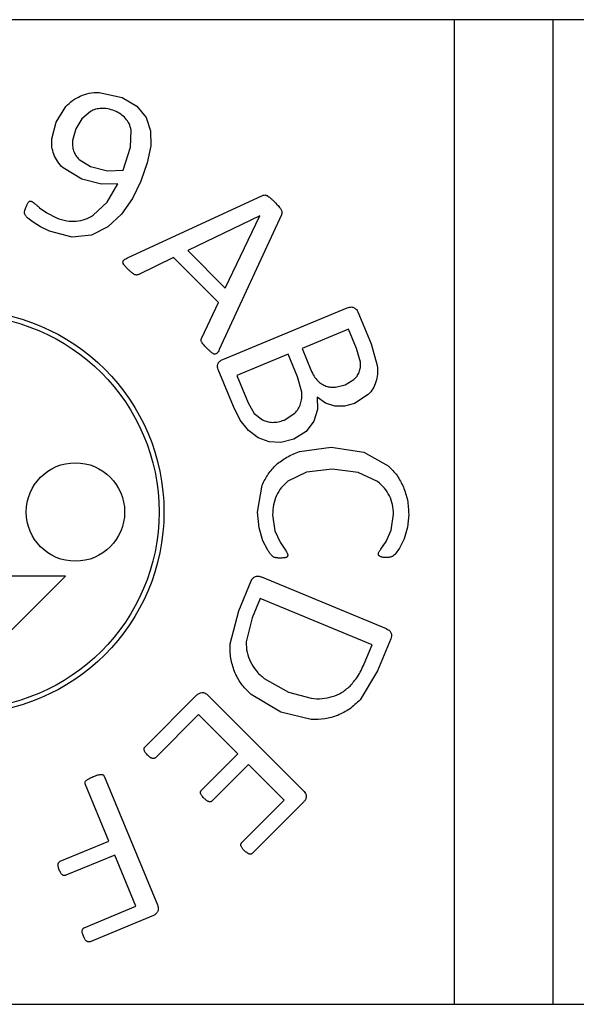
# Model space of a CAD drawing. Header units: millimetres. Extents: x 0 to 297, y 0 to 210.
# Tile 10 of 34: x 137.14 to 139.96, y 44.55 to 49.55. Entities that reach past the tile are written whole.
import ezdxf

# ---------------------------------------------------------------- set-up
doc = ezdxf.new("R2010")
doc.units = ezdxf.units.MM

msp = doc.modelspace()

# ---------------------------------------------------------------- linework, layer by layer
at = {"color": 7, "linetype": 'Continuous', "lineweight": 25}
for p, q in [((150.3434, 49.5501), (120.3434, 49.5501)), ((139.3434, 44.5501), (139.3434, 49.5501)), ((139.8434, 49.5501), (139.8434, 44.5501)), ((137.539, 49.1807), (137.6553, 49.1542)), ((137.6553, 49.1542), (137.7301, 49.1102)), ((137.3216, 49.0291), (137.3708, 49.1092)), ((137.7301, 49.1102), (137.7774, 49.0538)), ((137.4947, 49.0843), (137.4513, 49.0473)), ((137.7774, 49.0538), (137.8001, 48.9864)), ((137.2991, 48.9445), (137.3216, 49.0291)), ((137.4513, 49.0473), (137.4212, 48.9966)), ((137.4212, 48.9966), (137.4046, 48.9368)), ((137.6982, 48.9035), (137.7013, 48.9892)), ((137.8001, 48.9864), (137.8013, 48.9088)), ((137.661, 48.7864), (137.6982, 48.9035)), ((137.8013, 48.9088), (137.7839, 48.8229)), ((137.438, 48.8398), (137.4958, 48.8046)), ((137.4958, 48.8046), (137.5809, 48.7832)), ((137.7839, 48.8229), (137.7514, 48.7308)), ((137.4509, 48.7401), (137.3564, 48.7974)), ((137.5809, 48.7832), (137.661, 48.7864)), ((137.5506, 48.7144), (137.4509, 48.7401)), ((137.6335, 48.716), (137.5506, 48.7144)), ((137.5797, 48.6235), (137.6335, 48.716)), ((137.7514, 48.7308), (137.7082, 48.6422)), ((137.684, 48.3411), (138.3682, 48.657)), ((137.5092, 48.557), (137.5797, 48.6235)), ((137.7082, 48.6422), (137.6529, 48.562)), ((137.237, 48.5949), (137.2727, 48.5693)), ((137.2727, 48.5693), (137.322, 48.5441)), ((137.6529, 48.562), (137.5841, 48.4974)), ((138.3552, 48.5547), (137.9889, 48.3779)), ((138.4652, 48.5595), (138.1493, 47.8753)), ((138.1798, 48.187), (138.3555, 48.5544)), ((138.3555, 48.5544), (138.3552, 48.5547)), ((137.2039, 48.5211), (137.1771, 48.5422)), ((137.2412, 48.4974), (137.2039, 48.5211)), ((137.2867, 48.4756), (137.2412, 48.4974)), ((137.4018, 48.4461), (137.2867, 48.4756)), ((137.5008, 48.4562), (137.4018, 48.4461)), ((137.5841, 48.4974), (137.5008, 48.4562)), ((137.9889, 48.3779), (138.1798, 48.187)), ((137.9165, 48.3417), (137.7414, 48.2565)), ((138.1448, 48.1134), (137.9165, 48.3417)), ((138.0599, 47.9347), (138.1448, 48.1134)), ((138.167, 47.8245), (138.7997, 48.0866)), ((138.8528, 48.067), (138.9203, 47.904)), ((138.8062, 47.9789), (138.5697, 47.8809)), ((138.847, 47.8802), (138.8062, 47.9789)), ((138.9203, 47.904), (138.9517, 47.7937)), ((138.4987, 47.8515), (138.2385, 47.7437)), ((138.546, 47.7373), (138.4987, 47.8515)), ((138.5697, 47.8809), (138.6147, 47.7722)), ((138.8662, 47.811), (138.847, 47.8802)), ((138.2209, 47.5857), (138.1432, 47.7731)), ((138.2385, 47.7437), (138.2959, 47.6051)), ((138.5681, 47.659), (138.546, 47.7373)), ((138.7882, 47.6961), (138.8332, 47.7233)), ((138.7395, 47.6841), (138.7882, 47.6961)), ((138.2959, 47.6051), (138.3274, 47.5511)), ((138.6883, 47.6027), (138.6461, 47.6337)), ((138.6461, 47.6337), (138.6485, 47.5702)), ((138.7355, 47.5872), (138.6883, 47.6027)), ((138.836, 47.6007), (138.7853, 47.587)), ((138.9059, 47.6461), (138.836, 47.6007)), ((138.2561, 47.5163), (138.2209, 47.5857)), ((138.3274, 47.5511), (138.3688, 47.518)), ((138.4787, 47.5172), (138.5328, 47.5517)), ((138.6485, 47.5702), (138.63, 47.5106)), ((138.7853, 47.587), (138.7355, 47.5872)), ((138.2978, 47.4648), (138.2561, 47.5163)), ((138.63, 47.5106), (138.59, 47.4585)), ((138.3471, 47.4272), (138.2978, 47.4648)), ((138.59, 47.4585), (138.5281, 47.4199)), ((138.4021, 47.4062), (138.3471, 47.4272)), ((138.4627, 47.4032), (138.4021, 47.4062)), ((138.5281, 47.4199), (138.4627, 47.4032)), ((138.5566, 47.3565), (138.7174, 47.3793)), ((138.7174, 47.3793), (138.8838, 47.3545)), ((138.8838, 47.3545), (139.0074, 47.2845)), ((138.5922, 47.2521), (138.4974, 47.2065)), ((138.7226, 47.2677), (138.5922, 47.2521)), ((138.855, 47.2513), (138.7226, 47.2677)), ((138.953, 47.2045), (138.855, 47.2513)), ((138.3434, 47.0501), (138.3678, 47.1865)), ((138.3514, 46.9693), (138.3434, 47.0501)), ((138.4202, 47.0357), (138.4318, 46.9549)), ((139.0226, 46.9573), (139.0346, 47.0385)), ((139.1114, 47.0377), (139.1046, 46.9725)), ((138.3714, 46.9041), (138.3514, 46.9693)), ((138.4318, 46.9549), (138.4586, 46.8961)), ((138.9962, 46.8997), (139.0226, 46.9573)), ((139.1046, 46.9725), (139.0882, 46.9137)), ((138.3958, 46.8561), (138.3714, 46.9041)), ((139.0882, 46.9137), (139.0646, 46.8657)), ((138.4586, 46.8961), (138.485, 46.8561)), ((138.9698, 46.8609), (138.9962, 46.8997)), ((139.0646, 46.8657), (139.043, 46.8365)), ((137.3684, 46.7251), (136.8434, 46.2001)), ((137.3684, 46.7251), (137.0934, 46.7251)), ((138.2484, 46.5486), (138.3113, 46.7005)), ((138.3644, 46.7201), (138.9971, 46.458)), ((138.3574, 46.6113), (138.3167, 46.513)), ((138.9251, 46.3761), (138.3574, 46.6113)), ((138.2052, 46.3807), (138.2484, 46.5486)), ((138.3167, 46.513), (138.2862, 46.3901)), ((139.0208, 46.4066), (138.9535, 46.244)), ((138.8848, 46.2789), (138.9251, 46.3761)), ((138.3781, 46.2044), (138.5005, 46.1351)), ((138.9535, 46.244), (138.8642, 46.0965)), ((137.7723, 45.8576), (138.0359, 46.1212)), ((138.0925, 46.119), (138.5767, 45.6348)), ((138.4625, 46.033), (138.3114, 46.1238)), ((138.5005, 46.1351), (138.6166, 46.1039)), ((138.0444, 46.0211), (137.8266, 45.8033)), ((138.2435, 45.822), (138.0444, 46.0211)), ((138.6156, 45.996), (138.4625, 46.033)), ((138.0594, 45.6379), (138.2435, 45.822)), ((138.2978, 45.7677), (138.1137, 45.5836)), ((138.4788, 45.5867), (138.2978, 45.7677)), ((137.5643, 45.7086), (137.8352, 45.0545)), ((137.5891, 45.379), (137.4689, 45.6691)), ((138.2641, 45.372), (138.4788, 45.5867)), ((138.5789, 45.5782), (138.3184, 45.3177)), ((137.3408, 45.2762), (137.5891, 45.379)), ((137.6185, 45.3081), (137.3702, 45.2052)), ((137.7263, 45.0479), (137.6185, 45.3081)), ((137.4635, 44.9391), (137.7263, 45.0479)), ((137.8155, 45.0018), (137.4929, 44.8681)), ((128.0934, 44.5501), (150.3434, 44.5501))]:
    msp.add_line(p, q, dxfattribs=at)
for centre, radius in [((136.8434, 47.0501), 1.025), ((136.8434, 47.0501), 1), ((137.4184, 47.0501), 0.25)]:
    msp.add_circle(centre, radius, dxfattribs=at)
for points, knots in [([(137.3708, 49.1092), (137.3815, 49.1201), (137.4029, 49.1419), (137.4301, 49.1557), (137.4436, 49.1626)], [0, 0, 0, 0, 0.502008, 1, 1, 1, 1]), ([(137.4436, 49.1626), (137.4585, 49.1681), (137.4892, 49.1794), (137.522, 49.1803), (137.539, 49.1807)], [0, 0, 0, 0, 0.48291, 1, 1, 1, 1]), ([(137.5505, 49.0998), (137.5406, 49.0987), (137.5211, 49.0967), (137.5034, 49.0884), (137.4947, 49.0843)], [0, 0, 0, 0, 0.50813, 1, 1, 1, 1]), ([(137.617, 49.0869), (137.6056, 49.0912), (137.5842, 49.0992), (137.5612, 49.0996), (137.5505, 49.0998)], [0, 0, 0, 0, 0.530008, 1, 1, 1, 1]), ([(137.6735, 49.0488), (137.6656, 49.0564), (137.6489, 49.0723), (137.628, 49.0819), (137.617, 49.0869)], [0, 0, 0, 0, 0.477172, 1, 1, 1, 1]), ([(137.7013, 48.9892), (137.6987, 49.0006), (137.6936, 49.0224), (137.6801, 49.0402), (137.6735, 49.0488)], [0, 0, 0, 0, 0.518077, 1, 1, 1, 1]), ([(137.3084, 48.8666), (137.3047, 48.8792), (137.2972, 48.9046), (137.2985, 48.9311), (137.2991, 48.9445)], [0, 0, 0, 0, 0.492549, 1, 1, 1, 1]), ([(137.4046, 48.9368), (137.4039, 48.9276), (137.4024, 48.9098), (137.407, 48.8926), (137.4092, 48.8842)], [0, 0, 0, 0, 0.51494, 1, 1, 1, 1]), ([(137.3564, 48.7974), (137.346, 48.8081), (137.326, 48.8284), (137.3141, 48.8543), (137.3084, 48.8666)], [0, 0, 0, 0, 0.523328, 1, 1, 1, 1]), ([(137.4092, 48.8842), (137.4126, 48.8762), (137.4195, 48.8597), (137.4317, 48.8466), (137.438, 48.8398)], [0, 0, 0, 0, 0.483806, 1, 1, 1, 1]), ([(138.3682, 48.657), (138.3704, 48.658), (138.3743, 48.6595), (138.3784, 48.6598), (138.3801, 48.6599)], [0, 0, 0, 0, 0.583363, 1, 1, 1, 1]), ([(138.3801, 48.6599), (138.3823, 48.6596), (138.3867, 48.6592), (138.3906, 48.6574), (138.3925, 48.6565)], [0, 0, 0, 0, 0.52181, 1, 1, 1, 1]), ([(138.3925, 48.6565), (138.3954, 48.6548), (138.401, 48.6514), (138.406, 48.6472), (138.4084, 48.6452)], [0, 0, 0, 0, 0.513341, 1, 1, 1, 1]), ([(137.1669, 48.5971), (137.1685, 48.6009), (137.1711, 48.607), (137.1741, 48.613), (137.1753, 48.6152)], [0, 0, 0, 0, 0.618573, 1, 1, 1, 1]), ([(137.1753, 48.6152), (137.1765, 48.6175), (137.1785, 48.6211), (137.1811, 48.6243), (137.1821, 48.6254)], [0, 0, 0, 0, 0.635233, 1, 1, 1, 1]), ([(137.1821, 48.6254), (137.1833, 48.6265), (137.1854, 48.6282), (137.188, 48.6285), (137.1891, 48.6286)], [0, 0, 0, 0, 0.605004, 1, 1, 1, 1]), ([(137.1891, 48.6286), (137.1906, 48.6285), (137.1935, 48.6284), (137.1962, 48.6273), (137.1974, 48.6269)], [0, 0, 0, 0, 0.53429, 1, 1, 1, 1]), ([(137.1974, 48.6269), (137.2001, 48.6254), (137.2056, 48.6223), (137.2103, 48.618), (137.2127, 48.6158)], [0, 0, 0, 0, 0.4758825, 1, 1, 1, 1]), ([(137.2127, 48.6158), (137.2168, 48.6121), (137.2248, 48.605), (137.233, 48.5982), (137.237, 48.5949)], [0, 0, 0, 0, 0.510302, 1, 1, 1, 1]), ([(138.4084, 48.6452), (138.4122, 48.6417), (138.4196, 48.635), (138.4267, 48.628), (138.4301, 48.6245)], [0, 0, 0, 0, 0.510927, 1, 1, 1, 1]), ([(138.4301, 48.6245), (138.4347, 48.6199), (138.4421, 48.6125), (138.4492, 48.6046), (138.4519, 48.6016)], [0, 0, 0, 0, 0.612804, 1, 1, 1, 1]), ([(138.4519, 48.6016), (138.4547, 48.5984), (138.4592, 48.5931), (138.4627, 48.5872), (138.4641, 48.5849)], [0, 0, 0, 0, 0.6179357, 1, 1, 1, 1]), ([(137.1632, 48.5588), (137.1621, 48.5616), (137.16, 48.5667), (137.1602, 48.5722), (137.1602, 48.5747)], [0, 0, 0, 0, 0.544759, 1, 1, 1, 1]), ([(137.1602, 48.5747), (137.161, 48.5786), (137.1625, 48.5862), (137.1655, 48.5935), (137.1669, 48.5971)], [0, 0, 0, 0, 0.503748, 1, 1, 1, 1]), ([(137.1771, 48.5422), (137.1738, 48.5454), (137.1686, 48.5505), (137.1646, 48.5566), (137.1632, 48.5588)], [0, 0, 0, 0, 0.634125, 1, 1, 1, 1]), ([(137.4231, 48.5269), (137.4385, 48.5294), (137.469, 48.5344), (137.4959, 48.5495), (137.5092, 48.557)], [0, 0, 0, 0, 0.5032433, 1, 1, 1, 1]), ([(138.4641, 48.5849), (138.4653, 48.5824), (138.4674, 48.5782), (138.4677, 48.5735), (138.4678, 48.5716)], [0, 0, 0, 0, 0.602668, 1, 1, 1, 1]), ([(138.4678, 48.5716), (138.4677, 48.5694), (138.4675, 48.5651), (138.4659, 48.5613), (138.4652, 48.5595)], [0, 0, 0, 0, 0.541288, 1, 1, 1, 1]), ([(137.322, 48.5441), (137.3393, 48.5377), (137.3719, 48.5257), (137.4067, 48.5265), (137.4231, 48.5269)], [0, 0, 0, 0, 0.527135, 1, 1, 1, 1]), ([(137.66, 48.3182), (137.6601, 48.3194), (137.6602, 48.3217), (137.662, 48.326), (137.6642, 48.3285), (137.6656, 48.3301)], [0, 0, 0, 0, 0.257426, 0.525038, 1, 1, 1, 1]), ([(137.667, 48.3032), (137.6649, 48.3061), (137.6615, 48.3107), (137.6604, 48.3162), (137.66, 48.3182)], [0, 0, 0, 0, 0.640291, 1, 1, 1, 1]), ([(137.6656, 48.3301), (137.6685, 48.3322), (137.6742, 48.3366), (137.6807, 48.3396), (137.684, 48.3411)], [0, 0, 0, 0, 0.494248, 1, 1, 1, 1]), ([(137.6863, 48.2823), (137.6822, 48.2864), (137.6755, 48.2931), (137.6694, 48.3004), (137.667, 48.3032)], [0, 0, 0, 0, 0.61145, 1, 1, 1, 1]), ([(137.7063, 48.2639), (137.7029, 48.2668), (137.6959, 48.2727), (137.6895, 48.2791), (137.6863, 48.2823)], [0, 0, 0, 0, 0.5026129, 1, 1, 1, 1]), ([(137.7205, 48.2548), (137.718, 48.2561), (137.713, 48.2586), (137.7086, 48.2621), (137.7063, 48.2639)], [0, 0, 0, 0, 0.489289, 1, 1, 1, 1]), ([(137.7312, 48.2537), (137.7293, 48.2536), (137.7257, 48.2533), (137.7221, 48.2543), (137.7205, 48.2548)], [0, 0, 0, 0, 0.527185, 1, 1, 1, 1]), ([(137.7414, 48.2565), (137.7395, 48.2558), (137.7362, 48.2545), (137.7327, 48.2539), (137.7312, 48.2537)], [0, 0, 0, 0, 0.570174, 1, 1, 1, 1]), ([(138.7997, 48.0866), (138.8034, 48.0879), (138.8103, 48.0905), (138.8201, 48.0916), (138.8281, 48.0906), (138.8323, 48.0885), (138.8343, 48.0875)], [0, 0, 0, 0, 0.33212, 0.613984, 0.811434, 1, 1, 1, 1]), ([(138.8343, 48.0875), (138.8384, 48.0847), (138.8462, 48.0794), (138.8506, 48.071), (138.8528, 48.067)], [0, 0, 0, 0, 0.517101, 1, 1, 1, 1]), ([(138.0591, 47.9146), (138.0583, 47.9166), (138.0572, 47.9199), (138.0573, 47.9234), (138.0574, 47.9248)], [0, 0, 0, 0, 0.596192, 1, 1, 1, 1]), ([(138.0574, 47.9248), (138.0577, 47.9266), (138.0582, 47.9299), (138.0594, 47.9332), (138.0599, 47.9347)], [0, 0, 0, 0, 0.531601, 1, 1, 1, 1]), ([(138.069, 47.9007), (138.0666, 47.9035), (138.0629, 47.9078), (138.0601, 47.9128), (138.0591, 47.9146)], [0, 0, 0, 0, 0.636512, 1, 1, 1, 1]), ([(138.0893, 47.8792), (138.085, 47.8836), (138.078, 47.8906), (138.0715, 47.8979), (138.069, 47.9007)], [0, 0, 0, 0, 0.619677, 1, 1, 1, 1]), ([(138.1111, 47.8591), (138.1074, 47.8623), (138.0999, 47.8687), (138.0929, 47.8757), (138.0893, 47.8792)], [0, 0, 0, 0, 0.4939229, 1, 1, 1, 1]), ([(138.1261, 47.8515), (138.1248, 47.8517), (138.1221, 47.8522), (138.117, 47.8547), (138.1134, 47.8574), (138.1111, 47.8591)], [0, 0, 0, 0, 0.22183, 0.485122, 1, 1, 1, 1]), ([(138.138, 47.8572), (138.137, 47.8562), (138.1351, 47.8543), (138.1311, 47.8519), (138.128, 47.8517), (138.1261, 47.8515)], [0, 0, 0, 0, 0.309912, 0.58784, 1, 1, 1, 1]), ([(138.1493, 47.8753), (138.1474, 47.8712), (138.1443, 47.8647), (138.1397, 47.8592), (138.138, 47.8572)], [0, 0, 0, 0, 0.62552, 1, 1, 1, 1]), ([(138.1432, 47.7731), (138.1419, 47.7775), (138.1391, 47.7865), (138.1409, 47.7958), (138.1418, 47.8006)], [0, 0, 0, 0, 0.482899, 1, 1, 1, 1]), ([(138.1418, 47.8006), (138.1428, 47.8034), (138.1449, 47.8091), (138.1533, 47.8179), (138.1616, 47.8219), (138.167, 47.8245)], [0, 0, 0, 0, 0.240999, 0.501848, 1, 1, 1, 1]), ([(138.8601, 47.7609), (138.8625, 47.7686), (138.8676, 47.785), (138.8666, 47.8021), (138.8662, 47.811)], [0, 0, 0, 0, 0.4749574, 1, 1, 1, 1]), ([(138.6147, 47.7722), (138.6195, 47.761), (138.6284, 47.7407), (138.6427, 47.7239), (138.6491, 47.7163)], [0, 0, 0, 0, 0.553387, 1, 1, 1, 1]), ([(138.8332, 47.7233), (138.8389, 47.7288), (138.8502, 47.7397), (138.8568, 47.7539), (138.8601, 47.7609)], [0, 0, 0, 0, 0.506667, 1, 1, 1, 1]), ([(138.9517, 47.7937), (138.9528, 47.779), (138.9549, 47.751), (138.9482, 47.7238), (138.9449, 47.7107)], [0, 0, 0, 0, 0.522288, 1, 1, 1, 1]), ([(138.6491, 47.7163), (138.6556, 47.7106), (138.6682, 47.6994), (138.6837, 47.6929), (138.6913, 47.6897)], [0, 0, 0, 0, 0.515023, 1, 1, 1, 1]), ([(138.5625, 47.5991), (138.565, 47.6085), (138.57, 47.6281), (138.5687, 47.6484), (138.5681, 47.659)], [0, 0, 0, 0, 0.477556, 1, 1, 1, 1]), ([(138.6913, 47.6897), (138.6991, 47.6874), (138.7149, 47.6829), (138.7313, 47.6837), (138.7395, 47.6841)], [0, 0, 0, 0, 0.497869, 1, 1, 1, 1]), ([(138.5328, 47.5517), (138.5393, 47.5588), (138.5521, 47.5727), (138.5591, 47.5904), (138.5625, 47.5991)], [0, 0, 0, 0, 0.504041, 1, 1, 1, 1]), ([(138.3688, 47.518), (138.3769, 47.5145), (138.3932, 47.5074), (138.411, 47.5061), (138.4199, 47.5054)], [0, 0, 0, 0, 0.4942413, 1, 1, 1, 1]), ([(138.4199, 47.5054), (138.4296, 47.5058), (138.4498, 47.5065), (138.4688, 47.5135), (138.4787, 47.5172)], [0, 0, 0, 0, 0.4785103, 1, 1, 1, 1]), ([(138.4394, 47.2905), (138.4566, 47.3041), (138.4922, 47.3322), (138.5346, 47.3482), (138.5566, 47.3565)], [0, 0, 0, 0, 0.482435, 1, 1, 1, 1]), ([(138.3678, 47.1865), (138.3769, 47.206), (138.3948, 47.2447), (138.4246, 47.2753), (138.4394, 47.2905)], [0, 0, 0, 0, 0.503064, 1, 1, 1, 1]), ([(139.0074, 47.2845), (139.0233, 47.2687), (139.0551, 47.2372), (139.0748, 47.197), (139.0846, 47.1769)], [0, 0, 0, 0, 0.500464, 1, 1, 1, 1]), ([(138.4974, 47.2065), (138.4855, 47.196), (138.4619, 47.1751), (138.4472, 47.1472), (138.4398, 47.1333)], [0, 0, 0, 0, 0.502658, 1, 1, 1, 1]), ([(139.0138, 47.1325), (139.0061, 47.1461), (138.9902, 47.1738), (138.9656, 47.1941), (138.953, 47.2045)], [0, 0, 0, 0, 0.490237, 1, 1, 1, 1]), ([(139.0846, 47.1769), (139.0924, 47.1551), (139.1085, 47.1101), (139.1104, 47.0623), (139.1114, 47.0377)], [0, 0, 0, 0, 0.485534, 1, 1, 1, 1]), ([(138.4398, 47.1333), (138.4341, 47.1181), (138.4223, 47.0867), (138.4209, 47.0531), (138.4202, 47.0357)], [0, 0, 0, 0, 0.48232, 1, 1, 1, 1]), ([(139.0346, 47.0385), (139.0338, 47.0551), (139.0323, 47.0877), (139.0199, 47.1178), (139.0138, 47.1325)], [0, 0, 0, 0, 0.511502, 1, 1, 1, 1]), ([(138.4142, 46.8309), (138.4112, 46.8345), (138.4046, 46.8425), (138.3989, 46.8512), (138.3958, 46.8561)], [0, 0, 0, 0, 0.446105, 1, 1, 1, 1]), ([(138.485, 46.8561), (138.4886, 46.8512), (138.4932, 46.8449), (138.4966, 46.8362), (138.4969, 46.8331), (138.497, 46.8317)], [0, 0, 0, 0, 0.658557, 0.846004, 1, 1, 1, 1]), ([(138.9578, 46.8373), (138.958, 46.8391), (138.9586, 46.8431), (138.9626, 46.8512), (138.9669, 46.857), (138.9698, 46.8609)], [0, 0, 0, 0, 0.198311, 0.4557112, 1, 1, 1, 1]), ([(138.4238, 46.8225), (138.4222, 46.8237), (138.4188, 46.8263), (138.4158, 46.8293), (138.4142, 46.8309)], [0, 0, 0, 0, 0.47936, 1, 1, 1, 1]), ([(138.4322, 46.8189), (138.4305, 46.8194), (138.4276, 46.8202), (138.4249, 46.8218), (138.4238, 46.8225)], [0, 0, 0, 0, 0.576428, 1, 1, 1, 1]), ([(138.443, 46.8169), (138.4409, 46.8171), (138.4372, 46.8174), (138.4337, 46.8185), (138.4322, 46.8189)], [0, 0, 0, 0, 0.58124, 1, 1, 1, 1]), ([(138.4574, 46.8161), (138.4546, 46.8161), (138.4498, 46.8162), (138.445, 46.8167), (138.443, 46.8169)], [0, 0, 0, 0, 0.586453, 1, 1, 1, 1]), ([(138.477, 46.8173), (138.4737, 46.8169), (138.4672, 46.8162), (138.4607, 46.8161), (138.4574, 46.8161)], [0, 0, 0, 0, 0.505805, 1, 1, 1, 1]), ([(138.4894, 46.8197), (138.4874, 46.8191), (138.4833, 46.818), (138.4791, 46.8175), (138.477, 46.8173)], [0, 0, 0, 0, 0.494033, 1, 1, 1, 1]), ([(138.4954, 46.8245), (138.4951, 46.8239), (138.4944, 46.8227), (138.4924, 46.821), (138.4906, 46.8202), (138.4894, 46.8197)], [0, 0, 0, 0, 0.255312, 0.522988, 1, 1, 1, 1]), ([(138.497, 46.8317), (138.497, 46.8302), (138.4969, 46.8277), (138.4958, 46.8254), (138.4954, 46.8245)], [0, 0, 0, 0, 0.5989078, 1, 1, 1, 1]), ([(138.9598, 46.8293), (138.9592, 46.8306), (138.958, 46.8332), (138.9579, 46.836), (138.9578, 46.8373)], [0, 0, 0, 0, 0.527577, 1, 1, 1, 1]), ([(138.967, 46.8237), (138.9654, 46.8246), (138.9627, 46.8261), (138.9606, 46.8284), (138.9598, 46.8293)], [0, 0, 0, 0, 0.596609, 1, 1, 1, 1]), ([(138.9786, 46.8201), (138.9763, 46.8206), (138.9723, 46.8214), (138.9685, 46.823), (138.967, 46.8237)], [0, 0, 0, 0, 0.591066, 1, 1, 1, 1]), ([(138.9958, 46.8189), (138.9924, 46.8189), (138.9866, 46.819), (138.9809, 46.8198), (138.9786, 46.8201)], [0, 0, 0, 0, 0.5985615, 1, 1, 1, 1]), ([(139.0114, 46.8197), (139.0087, 46.8194), (139.0035, 46.8189), (138.9983, 46.8189), (138.9958, 46.8189)], [0, 0, 0, 0, 0.516522, 1, 1, 1, 1]), ([(139.0226, 46.8221), (139.0207, 46.8215), (139.0171, 46.8204), (139.0133, 46.8199), (139.0114, 46.8197)], [0, 0, 0, 0, 0.513084, 1, 1, 1, 1]), ([(139.031, 46.8261), (139.0296, 46.8252), (139.0269, 46.8236), (139.024, 46.8226), (139.0226, 46.8221)], [0, 0, 0, 0, 0.540241, 1, 1, 1, 1]), ([(139.043, 46.8365), (139.0404, 46.834), (139.0366, 46.8304), (139.0324, 46.8271), (139.031, 46.8261)], [0, 0, 0, 0, 0.67297, 1, 1, 1, 1]), ([(138.3113, 46.7005), (138.3134, 46.7045), (138.3178, 46.7129), (138.3257, 46.7182), (138.3297, 46.721)], [0, 0, 0, 0, 0.482899, 1, 1, 1, 1]), ([(138.3297, 46.721), (138.3323, 46.7222), (138.3378, 46.7248), (138.3501, 46.7251), (138.3587, 46.7221), (138.3644, 46.7201)], [0, 0, 0, 0, 0.240999, 0.501848, 1, 1, 1, 1]), ([(138.9971, 46.458), (139.0007, 46.4563), (139.0074, 46.4533), (139.0151, 46.4471), (139.02, 46.4407), (139.0215, 46.4363), (139.0223, 46.4342)], [0, 0, 0, 0, 0.33212, 0.613984, 0.811434, 1, 1, 1, 1]), ([(139.0223, 46.4342), (139.0232, 46.4293), (139.0249, 46.42), (139.0221, 46.411), (139.0208, 46.4066)], [0, 0, 0, 0, 0.517101, 1, 1, 1, 1]), ([(138.2263, 46.2404), (138.2189, 46.2626), (138.2038, 46.3082), (138.2047, 46.3562), (138.2052, 46.3807)], [0, 0, 0, 0, 0.488513, 1, 1, 1, 1]), ([(138.2862, 46.3901), (138.2865, 46.3723), (138.2872, 46.3374), (138.3006, 46.3051), (138.3071, 46.2892)], [0, 0, 0, 0, 0.507614, 1, 1, 1, 1]), ([(138.3071, 46.2892), (138.3162, 46.2737), (138.335, 46.2414), (138.3633, 46.2171), (138.3781, 46.2044)], [0, 0, 0, 0, 0.479405, 1, 1, 1, 1]), ([(138.8135, 46.1665), (138.827, 46.1817), (138.8568, 46.2153), (138.8749, 46.2564), (138.8848, 46.2789)], [0, 0, 0, 0, 0.453085, 1, 1, 1, 1]), ([(138.3114, 46.1238), (138.2932, 46.1413), (138.2581, 46.1753), (138.2367, 46.2191), (138.2263, 46.2404)], [0, 0, 0, 0, 0.51597, 1, 1, 1, 1]), ([(138.7232, 46.1125), (138.7396, 46.1187), (138.7729, 46.1312), (138.7998, 46.1546), (138.8135, 46.1665)], [0, 0, 0, 0, 0.491341, 1, 1, 1, 1]), ([(138.0359, 46.1212), (138.0394, 46.1242), (138.0467, 46.1302), (138.056, 46.1321), (138.0608, 46.1331)], [0, 0, 0, 0, 0.482899, 1, 1, 1, 1]), ([(138.0608, 46.1331), (138.0637, 46.1333), (138.0697, 46.1335), (138.0812, 46.1291), (138.088, 46.123), (138.0925, 46.119)], [0, 0, 0, 0, 0.240999, 0.501848, 1, 1, 1, 1]), ([(138.6166, 46.1039), (138.635, 46.1025), (138.671, 46.0998), (138.7061, 46.1083), (138.7232, 46.1125)], [0, 0, 0, 0, 0.512706, 1, 1, 1, 1]), ([(138.8642, 46.0965), (138.8472, 46.0797), (138.814, 46.0469), (138.7719, 46.027), (138.7513, 46.0173)], [0, 0, 0, 0, 0.51254, 1, 1, 1, 1]), ([(138.7513, 46.0173), (138.7297, 46.0102), (138.6857, 45.9956), (138.6393, 45.9959), (138.6156, 45.996)], [0, 0, 0, 0, 0.490068, 1, 1, 1, 1]), ([(137.768, 45.8404), (137.7676, 45.8423), (137.7669, 45.8456), (137.7675, 45.8489), (137.7677, 45.8503)], [0, 0, 0, 0, 0.581593, 1, 1, 1, 1]), ([(137.7677, 45.8503), (137.7683, 45.8518), (137.7694, 45.8545), (137.7714, 45.8566), (137.7723, 45.8576)], [0, 0, 0, 0, 0.539271, 1, 1, 1, 1]), ([(137.7734, 45.8288), (137.772, 45.8309), (137.7696, 45.8345), (137.7685, 45.8387), (137.768, 45.8404)], [0, 0, 0, 0, 0.589165, 1, 1, 1, 1]), ([(137.7844, 45.8161), (137.7821, 45.8185), (137.7782, 45.8225), (137.7748, 45.827), (137.7734, 45.8288)], [0, 0, 0, 0, 0.593615, 1, 1, 1, 1]), ([(137.798, 45.8042), (137.7956, 45.8061), (137.7908, 45.8098), (137.7865, 45.814), (137.7844, 45.8161)], [0, 0, 0, 0, 0.51201, 1, 1, 1, 1]), ([(137.8093, 45.7991), (137.8072, 45.7996), (137.8031, 45.8007), (137.7997, 45.8031), (137.798, 45.8042)], [0, 0, 0, 0, 0.52181, 1, 1, 1, 1]), ([(137.8266, 45.8033), (137.8253, 45.8022), (137.823, 45.8002), (137.8202, 45.7994), (137.8189, 45.7991)], [0, 0, 0, 0, 0.572312, 1, 1, 1, 1]), ([(137.8189, 45.7991), (137.8172, 45.7987), (137.814, 45.798), (137.8108, 45.7988), (137.8093, 45.7991)], [0, 0, 0, 0, 0.530371, 1, 1, 1, 1]), ([(137.4866, 45.6955), (137.4903, 45.6975), (137.4978, 45.7014), (137.5055, 45.7046), (137.5094, 45.7063)], [0, 0, 0, 0, 0.502022, 1, 1, 1, 1]), ([(137.5094, 45.7063), (137.514, 45.7081), (137.5217, 45.7112), (137.5296, 45.7137), (137.5328, 45.7146)], [0, 0, 0, 0, 0.598995, 1, 1, 1, 1]), ([(137.5328, 45.7146), (137.5361, 45.7154), (137.5414, 45.7166), (137.5469, 45.7172), (137.5489, 45.7174)], [0, 0, 0, 0, 0.617133, 1, 1, 1, 1]), ([(137.5489, 45.7174), (137.5511, 45.7174), (137.5547, 45.7173), (137.5578, 45.7157), (137.559, 45.7151)], [0, 0, 0, 0, 0.610772, 1, 1, 1, 1]), ([(137.559, 45.7151), (137.5603, 45.7141), (137.5625, 45.7122), (137.5637, 45.7097), (137.5643, 45.7086)], [0, 0, 0, 0, 0.578857, 1, 1, 1, 1]), ([(137.4689, 45.6691), (137.4684, 45.6707), (137.4675, 45.6735), (137.4678, 45.6765), (137.4679, 45.6778)], [0, 0, 0, 0, 0.5512874, 1, 1, 1, 1]), ([(137.4679, 45.6778), (137.4685, 45.6795), (137.4697, 45.6827), (137.4723, 45.6851), (137.4736, 45.6862)], [0, 0, 0, 0, 0.508334, 1, 1, 1, 1]), ([(137.4736, 45.6862), (137.4757, 45.6879), (137.4798, 45.6912), (137.4844, 45.6941), (137.4866, 45.6955)], [0, 0, 0, 0, 0.507388, 1, 1, 1, 1]), ([(138.0545, 45.6212), (138.0542, 45.6229), (138.0535, 45.626), (138.0542, 45.629), (138.0545, 45.6302)], [0, 0, 0, 0, 0.573615, 1, 1, 1, 1]), ([(138.0545, 45.6302), (138.0552, 45.6318), (138.0564, 45.6346), (138.0584, 45.6369), (138.0594, 45.6379)], [0, 0, 0, 0, 0.550119, 1, 1, 1, 1]), ([(138.0599, 45.6101), (138.0585, 45.6122), (138.0562, 45.6156), (138.055, 45.6196), (138.0545, 45.6212)], [0, 0, 0, 0, 0.6016746, 1, 1, 1, 1]), ([(138.0712, 45.5971), (138.0688, 45.5996), (138.0648, 45.6037), (138.0613, 45.6083), (138.0599, 45.6101)], [0, 0, 0, 0, 0.5985615, 1, 1, 1, 1]), ([(138.5767, 45.6348), (138.5794, 45.6318), (138.5844, 45.6264), (138.5891, 45.6178), (138.5913, 45.61), (138.591, 45.6053), (138.5908, 45.6031)], [0, 0, 0, 0, 0.33212, 0.613984, 0.811434, 1, 1, 1, 1]), ([(138.5908, 45.6031), (138.5898, 45.5983), (138.5879, 45.589), (138.5819, 45.5817), (138.5789, 45.5782)], [0, 0, 0, 0, 0.517101, 1, 1, 1, 1]), ([(138.0848, 45.5853), (138.0823, 45.5872), (138.0776, 45.5909), (138.0733, 45.5951), (138.0712, 45.5971)], [0, 0, 0, 0, 0.522898, 1, 1, 1, 1]), ([(138.0961, 45.5796), (138.0941, 45.5803), (138.09, 45.5816), (138.0865, 45.5841), (138.0848, 45.5853)], [0, 0, 0, 0, 0.5106168, 1, 1, 1, 1]), ([(138.1057, 45.579), (138.104, 45.5788), (138.1007, 45.5783), (138.0976, 45.5792), (138.0961, 45.5796)], [0, 0, 0, 0, 0.540477, 1, 1, 1, 1]), ([(138.1137, 45.5836), (138.1123, 45.5824), (138.11, 45.5804), (138.107, 45.5794), (138.1057, 45.579)], [0, 0, 0, 0, 0.562606, 1, 1, 1, 1]), ([(138.2596, 45.355), (138.2592, 45.3568), (138.2585, 45.3599), (138.2591, 45.363), (138.2593, 45.3644)], [0, 0, 0, 0, 0.568248, 1, 1, 1, 1]), ([(138.2593, 45.3644), (138.26, 45.3659), (138.2611, 45.3687), (138.2632, 45.371), (138.2641, 45.372)], [0, 0, 0, 0, 0.550119, 1, 1, 1, 1]), ([(138.2656, 45.344), (138.2641, 45.3461), (138.2618, 45.3495), (138.2602, 45.3535), (138.2596, 45.355)], [0, 0, 0, 0, 0.597897, 1, 1, 1, 1]), ([(138.2763, 45.331), (138.274, 45.3334), (138.2701, 45.3375), (138.2669, 45.3421), (138.2656, 45.344)], [0, 0, 0, 0, 0.592398, 1, 1, 1, 1]), ([(138.2902, 45.3194), (138.2876, 45.3212), (138.2827, 45.3247), (138.2784, 45.3289), (138.2763, 45.331)], [0, 0, 0, 0, 0.513003, 1, 1, 1, 1]), ([(138.3012, 45.3134), (138.2992, 45.3143), (138.2953, 45.3159), (138.2918, 45.3182), (138.2902, 45.3194)], [0, 0, 0, 0, 0.521458, 1, 1, 1, 1]), ([(138.3105, 45.3132), (138.3088, 45.3128), (138.3057, 45.3122), (138.3026, 45.313), (138.3012, 45.3134)], [0, 0, 0, 0, 0.534223, 1, 1, 1, 1]), ([(138.3184, 45.3177), (138.3171, 45.3165), (138.3148, 45.3145), (138.3118, 45.3136), (138.3105, 45.3132)], [0, 0, 0, 0, 0.562606, 1, 1, 1, 1]), ([(137.3311, 45.2492), (137.3307, 45.2517), (137.3298, 45.256), (137.3304, 45.2603), (137.3306, 45.262)], [0, 0, 0, 0, 0.589165, 1, 1, 1, 1]), ([(137.3306, 45.262), (137.331, 45.2638), (137.3318, 45.267), (137.3335, 45.2697), (137.3343, 45.2709)], [0, 0, 0, 0, 0.573484, 1, 1, 1, 1]), ([(137.3343, 45.2709), (137.3353, 45.2721), (137.3371, 45.2744), (137.3396, 45.2756), (137.3408, 45.2762)], [0, 0, 0, 0, 0.556466, 1, 1, 1, 1]), ([(137.3368, 45.2325), (137.3354, 45.2358), (137.3332, 45.2413), (137.3317, 45.247), (137.3311, 45.2492)], [0, 0, 0, 0, 0.603284, 1, 1, 1, 1]), ([(137.3449, 45.216), (137.3434, 45.2187), (137.3403, 45.2241), (137.3379, 45.2297), (137.3368, 45.2325)], [0, 0, 0, 0, 0.507694, 1, 1, 1, 1]), ([(137.3534, 45.207), (137.3517, 45.2083), (137.3483, 45.2108), (137.346, 45.2143), (137.3449, 45.216)], [0, 0, 0, 0, 0.52181, 1, 1, 1, 1]), ([(137.362, 45.204), (137.3603, 45.2042), (137.3573, 45.2045), (137.3546, 45.2062), (137.3534, 45.207)], [0, 0, 0, 0, 0.533287, 1, 1, 1, 1]), ([(137.3702, 45.2052), (137.3686, 45.2047), (137.366, 45.2038), (137.3632, 45.2039), (137.362, 45.204)], [0, 0, 0, 0, 0.567576, 1, 1, 1, 1]), ([(137.8352, 45.0545), (137.8366, 45.0508), (137.8391, 45.044), (137.8401, 45.0344), (137.8391, 45.0264), (137.837, 45.0223), (137.836, 45.0202)], [0, 0, 0, 0, 0.330265, 0.61164, 0.809801, 1, 1, 1, 1]), ([(137.836, 45.0202), (137.8332, 45.0162), (137.8279, 45.0083), (137.8195, 45.0039), (137.8155, 45.0018)], [0, 0, 0, 0, 0.517101, 1, 1, 1, 1]), ([(137.4536, 44.9129), (137.4531, 44.9154), (137.4523, 44.9195), (137.4529, 44.9236), (137.4532, 44.9253)], [0, 0, 0, 0, 0.5966091, 1, 1, 1, 1]), ([(137.4532, 44.9253), (137.4536, 44.9271), (137.4543, 44.9303), (137.4561, 44.933), (137.4569, 44.9342)], [0, 0, 0, 0, 0.573484, 1, 1, 1, 1]), ([(137.4592, 44.8962), (137.4579, 44.8994), (137.4557, 44.9049), (137.4542, 44.9106), (137.4536, 44.9129)], [0, 0, 0, 0, 0.592167, 1, 1, 1, 1]), ([(137.4569, 44.9342), (137.4579, 44.9353), (137.4598, 44.9374), (137.4624, 44.9386), (137.4635, 44.9391)], [0, 0, 0, 0, 0.550474, 1, 1, 1, 1]), ([(137.467, 44.8804), (137.4655, 44.8831), (137.4626, 44.8882), (137.4603, 44.8936), (137.4592, 44.8962)], [0, 0, 0, 0, 0.527656, 1, 1, 1, 1]), ([(137.4757, 44.871), (137.4739, 44.8723), (137.4705, 44.875), (137.4682, 44.8786), (137.467, 44.8804)], [0, 0, 0, 0, 0.5151534, 1, 1, 1, 1]), ([(137.4846, 44.8673), (137.4829, 44.8676), (137.4796, 44.8682), (137.477, 44.8701), (137.4757, 44.871)], [0, 0, 0, 0, 0.530371, 1, 1, 1, 1]), ([(137.4929, 44.8681), (137.4914, 44.8676), (137.4886, 44.8668), (137.4858, 44.8671), (137.4846, 44.8673)], [0, 0, 0, 0, 0.560884, 1, 1, 1, 1])]:
    msp.add_open_spline(points, degree=3, knots=knots, dxfattribs=at)
msp.add_open_spline([(138.9449, 47.7107), (138.9404, 47.6987), (138.9315, 47.6748), (138.9144, 47.6556), (138.9059, 47.6461)], degree=3, dxfattribs=at)

doc.saveas('drawing.dxf')
